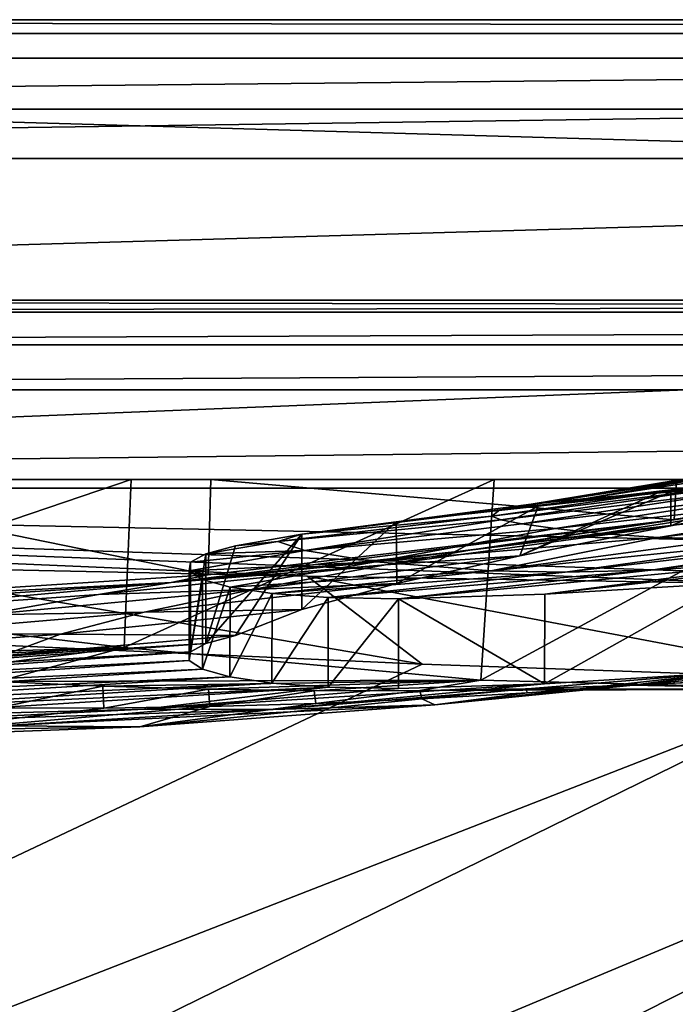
# Model space of a CAD drawing. Header units: metres. Extents: x -1004 to 0, y -708 to 0.
# Tile 25 of 93: x -739 to -666, y -110 to 0. Entities that reach past the tile are written whole.
import ezdxf

# ---------------------------------------------------------------- set-up
doc = ezdxf.new("R2010")
doc.units = ezdxf.units.M

msp = doc.modelspace()

# ---------------------------------------------------------------- linework, layer by layer
at = {"layer": 'top'}
for points in [[(-17.027203, -4.297202, 163.059692), (-987.0271, -4.297202, 163.059692), (-17.027203, -4.297202, 176.059937)], [(-987.0271, -4.297202, 163.059692), (-987.0271, -4.297202, 176.059692), (-17.027203, -4.297202, 176.059937)], [(-17.027203, -4.297202, 176.059937), (-987.0271, -4.297202, 176.059692), (-987.0271, -4.297202, 2050.059814)], [(-987.0271, -4.297202, 2063.059814), (-17.027203, -4.297202, 2063.059814), (-987.0271, -4.297202, 2050.059814)], [(-17.027203, -4.297202, 2063.059814), (-17.027203, -4.297202, 2050.059814), (-987.0271, -4.297202, 2050.059814)], [(-987.0271, -4.297202, 2050.059814), (-17.027203, -4.297202, 2050.059814), (-17.027203, -4.297202, 176.059937)], [(-17.027203, -4.297202, 2063.059814), (-987.0271, -4.297202, 2063.059814), (-51.027081, -31.297201, 2063.059814)], [(-51.027081, -31.297201, 2063.059814), (-987.0271, -4.297202, 2063.059814), (-953.0271, -31.297201, 2063.059814)], [(-17.027203, -4.297202, 163.059692), (-953.0271, -31.297201, 163.059692), (-987.0271, -4.297202, 163.059692)], [(-51.027081, -31.297201, 163.059692), (-953.0271, -31.297201, 163.059692), (-17.027203, -4.297202, 163.059692)], [(-51.027081, -31.297201, 2063.059814), (-953.0271, -31.297201, 2063.059814), (-56.027115, -32.636967, 2063.059814)], [(-953.0271, -31.297201, 2063.059814), (-948.0271, -32.636948, 2063.059814), (-56.027115, -32.636967, 2063.059814)], [(-953.0271, -31.297201, 163.059692), (-51.027081, -31.297201, 163.059692), (-948.0271, -32.636948, 163.059692)], [(-51.027081, -31.297201, 163.059692), (-56.027115, -32.636967, 163.059692), (-948.0271, -32.636948, 163.059692)], [(-56.027115, -32.636967, 2063.059814), (-948.0271, -32.636948, 2063.059814), (-944.366821, -36.297203, 2063.059814)], [(-948.0271, -32.636948, 163.059692), (-56.027115, -32.636967, 163.059692), (-944.366821, -36.297203, 163.059692)], [(-56.027115, -32.636967, 2063.059814), (-944.366821, -36.297203, 2063.059814), (-59.687374, -36.297272, 2063.059814)], [(-56.027115, -32.636967, 163.059692), (-59.687374, -36.297272, 163.059692), (-944.366821, -36.297203, 163.059692)], [(-944.366821, -36.297203, 2063.059814), (-943.0271, -41.297203, 2063.059814), (-59.687374, -36.297272, 2063.059814)], [(-944.366821, -36.297203, 163.059692), (-59.687374, -36.297272, 163.059692), (-943.0271, -41.297203, 163.059692)], [(-59.687374, -36.297272, 2063.059814), (-943.0271, -41.297203, 2063.059814), (-61.027081, -41.297325, 2063.059814)], [(-59.687374, -36.297272, 163.059692), (-61.027081, -41.297325, 163.059692), (-943.0271, -41.297203, 163.059692)], [(-943.0271, -41.297203, 2063.059814), (-943.0271, -51.297203, 2063.059814), (-61.027081, -41.297325, 2063.059814)], [(-943.0271, -41.297203, 163.059692), (-61.027081, -41.297325, 163.059692), (-943.0271, -51.297203, 163.059692)], [(-61.027081, -41.297325, 2063.059814), (-943.0271, -51.297203, 2063.059814), (-61.026958, -51.297203, 2063.059814)], [(-61.027081, -41.297325, 163.059692), (-61.026958, -51.297203, 163.059692), (-943.0271, -51.297203, 163.059692)], [(-640.829529, -48.120342, 1923.056763), (-675.462952, -53.445087, 1818.556274), (-626.076965, -44.951412, 1818.617554)], [(-626.076965, -44.951412, 1818.617554), (-675.462952, -53.445087, 1818.556274), (-633.373169, -46.15657, 1713.907837)], [(-681.615051, -54.059696, 1713.830444), (-685.128357, -54.707317, 1608.970215), (-637.526978, -47.207523, 1609.020386)], [(-637.526978, -47.207523, 1609.020386), (-685.128357, -54.707317, 1608.970215), (-662.211914, -52.003891, 1504.057007)], [(-675.462952, -53.445087, 1818.556274), (-681.615051, -54.059696, 1713.830444), (-633.373169, -46.15657, 1713.907837)], [(-633.373169, -46.15657, 1713.907837), (-681.615051, -54.059696, 1713.830444), (-637.526978, -47.207523, 1609.020386)], [(-640.829529, -48.120342, 1923.056763), (-666.014526, -52.694641, 1923.056885), (-675.462952, -53.445087, 1818.556274)], [(-666.014526, -52.694641, 1923.056885), (-635.649597, -47.850792, 1940.321289), (-645.294678, -49.900101, 1946.745972)], [(-666.014526, -52.694641, 1923.056885), (-640.829529, -48.120342, 1923.056763), (-635.649597, -47.850792, 1940.321289)], [(-652.577148, -51.539196, 1954.318237), (-666.014526, -52.694641, 1923.056885), (-645.294678, -49.900101, 1946.745972)], [(-61.026958, -51.297203, 163.059692), (-726.290894, -51.297203, 197.247162), (-943.0271, -51.297203, 163.059692)], [(-726.290894, -51.297203, 197.247162), (-767.234558, -51.297203, 193.941605), (-943.0271, -51.297203, 163.059692)], [(-769.87146, -51.297203, 2037.609009), (-507.81012, -51.297203, 2032.241211), (-943.0271, -51.297203, 2063.059814)], [(-507.81012, -51.297203, 2032.241211), (-454.791016, -51.297203, 2034.755859), (-943.0271, -51.297203, 2063.059814)], [(-943.0271, -51.297203, 2063.059814), (-454.791016, -51.297203, 2034.755859), (-61.026958, -51.297203, 2063.059814)], [(-770.159607, -65.319366, 2035.15332), (-717.685608, -61.972305, 2027.888794), (-769.87146, -51.297203, 2037.609009)], [(-769.87146, -51.297203, 2037.609009), (-717.685608, -61.972305, 2027.888794), (-717.379639, -51.297203, 2029.74585)], [(-717.379639, -51.297203, 2029.74585), (-560.64801, -51.297203, 2027.190918), (-769.87146, -51.297203, 2037.609009)], [(-560.64801, -51.297203, 2027.190918), (-507.81012, -51.297203, 2032.241211), (-769.87146, -51.297203, 2037.609009)], [(-727.075439, -70.062546, 204.031982), (-767.468323, -65.316795, 199.038956), (-726.290894, -51.297203, 197.247162)], [(-726.290894, -51.297203, 197.247162), (-767.468323, -65.316795, 199.038956), (-767.234558, -51.297203, 193.941605)], [(-687.228027, -73.702324, 211.318314), (-727.075439, -70.062546, 204.031982), (-685.753662, -51.297203, 203.297897)], [(-685.753662, -51.297203, 203.297897), (-727.075439, -70.062546, 204.031982), (-726.290894, -51.297203, 197.247162)], [(-685.753662, -51.297203, 203.297897), (-726.290894, -51.297203, 197.247162), (-61.026958, -51.297203, 163.059692)], [(-717.685608, -61.972305, 2027.888794), (-665.672119, -55.826614, 2018.356689), (-717.379639, -51.297203, 2029.74585)], [(-717.379639, -51.297203, 2029.74585), (-665.672119, -55.826614, 2018.356689), (-665.378967, -51.297203, 2019.108521)], [(-665.378967, -51.297203, 2019.108521), (-613.183472, -51.297203, 2019.616333), (-717.379639, -51.297203, 2029.74585)], [(-613.183472, -51.297203, 2019.616333), (-560.64801, -51.297203, 2027.190918), (-717.379639, -51.297203, 2029.74585)], [(-645.897888, -51.297203, 212.02446), (-647.987732, -74.70504, 220.283951), (-687.228027, -73.702324, 211.318314)], [(-645.897888, -51.297203, 212.02446), (-687.228027, -73.702324, 211.318314), (-685.753662, -51.297203, 203.297897)], [(-645.897888, -51.297203, 212.02446), (-685.753662, -51.297203, 203.297897), (-61.026958, -51.297203, 163.059692)], [(-657.854187, -53.027618, 1969.005981), (-666.014526, -52.694641, 1923.056885), (-652.577148, -51.539196, 1954.318237)], [(-665.672119, -55.826614, 2018.356689), (-652.62616, -53.833424, 2015.596313), (-665.378967, -51.297203, 2019.108521)], [(-685.128357, -54.707317, 1608.970215), (-686.006226, -55.402069, 1504.057129), (-662.211914, -52.003891, 1504.057007)], [(-662.211914, -52.003891, 1504.057007), (-686.006226, -55.402069, 1504.057129), (-661.103821, -52.326302, 1428.981689)], [(-686.006226, -55.402069, 1504.057129), (-685.008606, -55.813335, 1429.036133), (-661.103821, -52.326302, 1428.981689)], [(-661.103821, -52.326302, 1428.981689), (-685.008606, -55.813335, 1429.036133), (-658.515869, -52.630741, 1353.942505)], [(-685.008606, -55.813335, 1429.036133), (-682.6604, -56.256416, 1354.045044), (-658.515869, -52.630741, 1353.942505)], [(-667.533813, -52.857918, 1914.426514), (-666.014526, -52.694641, 1923.056885), (-682.894409, -59.835468, 1818.915405)], [(-682.894409, -59.835468, 1818.915405), (-666.014526, -52.694641, 1923.056885), (-666.014404, -56.4869, 1923.057007)], [(-658.515869, -52.630741, 1353.942505), (-682.6604, -56.256416, 1354.045044), (-654.440857, -53.044209, 1278.967163)], [(-666.014526, -52.694641, 1923.056885), (-667.533813, -52.857918, 1914.426514), (-675.462952, -53.445087, 1818.556274)], [(-666.014526, -52.694641, 1923.056885), (-657.854187, -53.027618, 1969.005981), (-666.014404, -56.4869, 1923.057007)], [(-666.014404, -56.4869, 1923.057007), (-649.693848, -53.3606, 2014.955078), (-688.458252, -59.184364, 1983.377441)], [(-649.693848, -53.3606, 2014.955078), (-652.62616, -53.833424, 2015.596313), (-688.458252, -59.184364, 1983.377441)], [(-688.458252, -59.184364, 1983.377441), (-652.62616, -53.833424, 2015.596313), (-665.672119, -55.826614, 2018.356689)], [(-680.852844, -54.281437, 1832.646729), (-667.533813, -52.857918, 1914.426514), (-682.894409, -59.835468, 1818.915405)], [(-682.6604, -56.256416, 1354.045044), (-678.953552, -56.799992, 1279.107666), (-654.440857, -53.044209, 1278.967163)], [(-675.462952, -53.445087, 1818.556274), (-680.852844, -54.281437, 1832.646729), (-681.615051, -54.059696, 1713.830444)], [(-675.462952, -53.445087, 1818.556274), (-667.533813, -52.857918, 1914.426514), (-680.852844, -54.281437, 1832.646729)], [(-654.440857, -53.044209, 1278.967163), (-678.953552, -56.799992, 1279.107666), (-648.876709, -53.449196, 1204.084961)], [(-678.953552, -56.799992, 1279.107666), (-673.88324, -57.344852, 1204.248535), (-648.876709, -53.449196, 1204.084961)], [(-648.876709, -53.449196, 1204.084961), (-673.88324, -57.344852, 1204.248535), (-641.822205, -53.707546, 1129.325806)], [(-673.88324, -57.344852, 1204.248535), (-667.445007, -57.777592, 1129.492065), (-641.822205, -53.707546, 1129.325806)], [(-641.822205, -53.707546, 1129.325806), (-667.445007, -57.777592, 1129.492065), (-633.275879, -53.682358, 1054.716309)], [(-667.445007, -57.777592, 1129.492065), (-659.634033, -57.985592, 1054.859985), (-633.275879, -53.682358, 1054.716309)], [(-666.014404, -56.4869, 1923.057007), (-657.854187, -53.027618, 1969.005981), (-649.693848, -53.3606, 2014.955078)], [(-696.68457, -56.03157, 1713.823242), (-707.235046, -57.402607, 1608.956421), (-685.128357, -54.707317, 1608.970215)], [(-685.128357, -54.707317, 1608.970215), (-707.235046, -57.402607, 1608.956421), (-686.006226, -55.402069, 1504.057129)], [(-680.852844, -54.281437, 1832.646729), (-696.68457, -56.03157, 1713.823242), (-681.615051, -54.059696, 1713.830444)], [(-681.615051, -54.059696, 1713.830444), (-696.68457, -56.03157, 1713.823242), (-685.128357, -54.707317, 1608.970215)], [(-696.68457, -56.03157, 1713.823242), (-680.852844, -54.281437, 1832.646729), (-696.628845, -62.909824, 1714.303833)], [(-680.852844, -54.281437, 1832.646729), (-682.894409, -59.835468, 1818.915405), (-696.628845, -62.909824, 1714.303833)], [(-688.458252, -59.184364, 1983.377441), (-665.672119, -55.826614, 2018.356689), (-721.803162, -62.80423, 1983.376099)], [(-665.672119, -55.826614, 2018.356689), (-717.685608, -61.972305, 2027.888794), (-721.803162, -62.80423, 1983.376099)], [(-707.235046, -57.402607, 1608.956421), (-709.903442, -58.230427, 1504.057129), (-686.006226, -55.402069, 1504.057129)], [(-686.006226, -55.402069, 1504.057129), (-709.903442, -58.230427, 1504.057129), (-685.008606, -55.813335, 1429.036133)], [(-709.903442, -58.230427, 1504.057129), (-706.90564, -59.232967, 1354.121948), (-685.008606, -55.813335, 1429.036133)], [(-707.235046, -57.402607, 1608.956421), (-696.68457, -56.03157, 1713.823242), (-707.204407, -65.838058, 1609.316162)], [(-696.68457, -56.03157, 1713.823242), (-696.628845, -62.909824, 1714.303833), (-707.204407, -65.838058, 1609.316162)], [(-685.008606, -55.813335, 1429.036133), (-706.90564, -59.232967, 1354.121948), (-682.6604, -56.256416, 1354.045044)], [(-639.875366, -57.283676, 906.060059), (-668.249573, -61.432766, 906.060059), (-619.546509, -55.234798, 784.684448)], [(-668.249573, -61.432766, 906.060059), (-649.846191, -60.211025, 784.734924), (-619.546509, -55.234798, 784.684448)], [(-706.90564, -59.232967, 1354.121948), (-678.953552, -56.799992, 1279.107666), (-682.6604, -56.256416, 1354.045044)], [(-706.90564, -59.232967, 1354.121948), (-699.000977, -60.52087, 1204.368042), (-678.953552, -56.799992, 1279.107666)], [(-699.000977, -60.52087, 1204.368042), (-673.88324, -57.344852, 1204.248535), (-678.953552, -56.799992, 1279.107666)], [(-682.894409, -59.835468, 1818.915405), (-666.014404, -56.4869, 1923.057007), (-697.872314, -60.852165, 1923.057007)], [(-666.014404, -56.4869, 1923.057007), (-688.458252, -59.184364, 1983.377441), (-697.872314, -60.852165, 1923.057007)], [(-714.610352, -58.718834, 1504.064331), (-717.944275, -59.611256, 1429.153809), (-709.903442, -58.230427, 1504.057129)], [(-709.903442, -58.230427, 1504.057129), (-717.944275, -59.611256, 1429.153809), (-706.90564, -59.232967, 1354.121948)], [(-714.610352, -58.718834, 1504.064331), (-707.235046, -57.402607, 1608.956421), (-717.940796, -69.609138, 1429.258301)], [(-717.940796, -69.609138, 1429.258301), (-707.235046, -57.402607, 1608.956421), (-714.610657, -68.717987, 1504.057129)], [(-707.235046, -57.402607, 1608.956421), (-707.204407, -65.838058, 1609.316162), (-714.610657, -68.717987, 1504.057129)], [(-707.235046, -57.402607, 1608.956421), (-714.610352, -58.718834, 1504.064331), (-709.903442, -58.230427, 1504.057129)], [(-673.88324, -57.344852, 1204.248535), (-699.000977, -60.52087, 1204.368042), (-667.445007, -57.777592, 1129.492065)], [(-699.000977, -60.52087, 1204.368042), (-686.134521, -61.499485, 1054.963257), (-667.445007, -57.777592, 1129.492065)], [(-667.445007, -57.777592, 1129.492065), (-686.134521, -61.499485, 1054.963257), (-659.634033, -57.985592, 1054.859985)], [(-659.634033, -57.985592, 1054.859985), (-686.134521, -61.499485, 1054.963257), (-650.445435, -57.857521, 980.373413)], [(-686.134521, -61.499485, 1054.963257), (-677.822876, -61.642269, 980.438477), (-650.445435, -57.857521, 980.373413)], [(-649.846191, -60.211025, 784.734924), (-680.100586, -64.13002, 784.502808), (-628.162292, -58.173946, 664.056458)], [(-680.100586, -64.13002, 784.502808), (-660.114258, -62.907749, 664.155151), (-628.162292, -58.173946, 664.056458)], [(-650.445435, -57.857521, 980.373413), (-677.822876, -61.642269, 980.438477), (-639.875366, -57.283676, 906.060059)], [(-677.822876, -61.642269, 980.438477), (-668.249573, -61.432766, 906.060059), (-639.875366, -57.283676, 906.060059)], [(-697.872314, -60.852165, 1923.057007), (-688.458252, -59.184364, 1983.377441), (-721.803162, -62.80423, 1983.376099)], [(-706.90564, -59.232967, 1354.121948), (-719.670044, -60.53735, 1354.189087), (-719.791931, -61.514797, 1279.30481)], [(-706.90564, -59.232967, 1354.121948), (-719.791931, -61.514797, 1279.30481), (-699.000977, -60.52087, 1204.368042)], [(-717.944275, -59.611256, 1429.153809), (-719.670044, -60.53735, 1354.189087), (-706.90564, -59.232967, 1354.121948)], [(-717.944275, -59.611256, 1429.153809), (-714.610352, -58.718834, 1504.064331), (-717.940796, -69.609138, 1429.258301)], [(-719.670044, -60.53735, 1354.189087), (-717.944275, -59.611256, 1429.153809), (-719.667603, -70.533867, 1354.405518)], [(-717.944275, -59.611256, 1429.153809), (-717.940796, -69.609138, 1429.258301), (-719.667603, -70.533867, 1354.405518)], [(-696.628845, -62.909824, 1714.303833), (-682.894409, -59.835468, 1818.915405), (-712.729614, -63.593075, 1818.842285)], [(-682.894409, -59.835468, 1818.915405), (-697.872314, -60.852165, 1923.057007), (-712.729614, -63.593075, 1818.842285)], [(-668.249573, -61.432766, 906.060059), (-696.427368, -64.645462, 906.080139), (-649.846191, -60.211025, 784.734924)], [(-696.427368, -64.645462, 906.080139), (-680.100586, -64.13002, 784.502808), (-649.846191, -60.211025, 784.734924)], [(-712.729614, -63.593075, 1818.842285), (-697.872314, -60.852165, 1923.057007), (-729.911133, -64.167885, 1923.057007)], [(-697.872314, -60.852165, 1923.057007), (-721.803162, -62.80423, 1983.376099), (-729.911133, -64.167885, 1923.057007)], [(-719.791931, -61.514797, 1279.30481), (-719.670044, -60.53735, 1354.189087), (-719.793945, -71.511093, 1279.533325)], [(-719.670044, -60.53735, 1354.189087), (-719.667603, -70.533867, 1354.405518), (-719.793945, -71.511093, 1279.533325)], [(-719.791931, -61.514797, 1279.30481), (-719.793945, -71.511093, 1279.533325), (-718.311523, -62.471367, 1204.434814)], [(-719.791931, -61.514797, 1279.30481), (-718.311523, -62.471367, 1204.434814), (-699.000977, -60.52087, 1204.368042)], [(-699.000977, -60.52087, 1204.368042), (-718.311523, -62.471367, 1204.434814), (-715.223633, -63.334442, 1129.498535)], [(-699.000977, -60.52087, 1204.368042), (-715.223633, -63.334442, 1129.498535), (-686.134521, -61.499485, 1054.963257)], [(-715.223633, -63.334442, 1129.498535), (-710.530701, -64.031853, 1054.644043), (-686.134521, -61.499485, 1054.963257)], [(-686.134521, -61.499485, 1054.963257), (-710.530701, -64.031853, 1054.644043), (-677.822876, -61.642269, 980.438477)], [(-677.822876, -61.642269, 980.438477), (-704.270996, -64.49144, 980.287476), (-668.249573, -61.432766, 906.060059)], [(-704.270996, -64.49144, 980.287476), (-696.427368, -64.645462, 906.080139), (-668.249573, -61.432766, 906.060059)], [(-721.803162, -62.80423, 1983.376099), (-717.685608, -61.972305, 2027.888794), (-770.159607, -65.319366, 2035.15332)], [(-719.793945, -71.511093, 1279.533325), (-718.318848, -72.46759, 1204.674927), (-718.311523, -62.471367, 1204.434814)], [(-718.311523, -62.471367, 1204.434814), (-718.318848, -72.46759, 1204.674927), (-715.223633, -63.334442, 1129.498535)], [(-710.530701, -64.031853, 1054.644043), (-704.270996, -64.49144, 980.287476), (-677.822876, -61.642269, 980.438477)], [(-762.079041, -66.424118, 1923.057007), (-721.803162, -62.80423, 1983.376099), (-794.323242, -67.614372, 1923.057007)], [(-794.323242, -67.614372, 1923.057007), (-721.803162, -62.80423, 1983.376099), (-770.159607, -65.319366, 2035.15332)], [(-729.911133, -64.167885, 1923.057007), (-721.803162, -62.80423, 1983.376099), (-762.079041, -66.424118, 1923.057007)], [(-724.833557, -66.139351, 1714.213013), (-712.729614, -63.593075, 1818.842285), (-742.723267, -66.426247, 1818.786743)], [(-712.729614, -63.593075, 1818.842285), (-729.911133, -64.167885, 1923.057007), (-742.723267, -66.426247, 1818.786743)], [(-707.204407, -65.838058, 1609.316162), (-696.628845, -62.909824, 1714.303833), (-724.833557, -66.139351, 1714.213013)], [(-696.628845, -62.909824, 1714.303833), (-712.729614, -63.593075, 1818.842285), (-724.833557, -66.139351, 1714.213013)], [(-718.318848, -72.46759, 1204.674927), (-715.242676, -73.329567, 1129.864136), (-715.223633, -63.334442, 1129.498535)], [(-715.223633, -63.334442, 1129.498535), (-715.242676, -73.329567, 1129.864136), (-710.530701, -64.031853, 1054.644043)], [(-659.628235, -72.843178, 664.056396), (-660.114258, -62.907749, 664.155151), (-680.135742, -74.130554, 784.733643)], [(-660.114258, -62.907749, 664.155151), (-680.100586, -64.13002, 784.502808), (-680.135742, -74.130554, 784.733643)], [(-742.723267, -66.426247, 1818.786743), (-729.911133, -64.167885, 1923.057007), (-762.079041, -66.424118, 1923.057007)], [(-715.242676, -73.329567, 1129.864136), (-710.566772, -74.026726, 1055.134644), (-710.530701, -64.031853, 1054.644043)], [(-710.530701, -64.031853, 1054.644043), (-710.566772, -74.026726, 1055.134644), (-704.270996, -64.49144, 980.287476)], [(-710.566772, -74.026726, 1055.134644), (-704.293152, -74.48896, 980.52063), (-704.270996, -64.49144, 980.287476)], [(-704.270996, -64.49144, 980.287476), (-704.293152, -74.48896, 980.52063), (-696.427368, -64.645462, 906.080139)], [(-704.293152, -74.48896, 980.52063), (-696.425049, -74.643692, 906.06012), (-696.427368, -64.645462, 906.080139)], [(-680.135742, -74.130554, 784.733643), (-680.100586, -64.13002, 784.502808), (-696.427368, -64.645462, 906.080139)], [(-696.427368, -64.645462, 906.080139), (-696.425049, -74.643692, 906.06012), (-680.135742, -74.130554, 784.733643)], [(-767.468323, -65.316795, 199.038956), (-727.075439, -70.062546, 204.031982), (-788.33136, -71.859062, 430.611725)], [(-714.610657, -68.717987, 1504.057129), (-707.204407, -65.838058, 1609.316162), (-734.164429, -68.583672, 1609.258667)], [(-707.204407, -65.838058, 1609.316162), (-724.833557, -66.139351, 1714.213013), (-734.164429, -68.583672, 1609.258667)], [(-734.164429, -68.583672, 1609.258667), (-724.833557, -66.139351, 1714.213013), (-753.168091, -68.546066, 1714.169556)], [(-724.833557, -66.139351, 1714.213013), (-742.723267, -66.426247, 1818.786743), (-753.168091, -68.546066, 1714.169556)], [(-753.168091, -68.546066, 1714.169556), (-761.225647, -70.588348, 1609.253296), (-734.164429, -68.583672, 1609.258667)], [(-761.225647, -70.588348, 1609.253296), (-740.707703, -70.995979, 1504.057129), (-734.164429, -68.583672, 1609.258667)], [(-734.164429, -68.583672, 1609.258667), (-740.707703, -70.995979, 1504.057129), (-714.610657, -68.717987, 1504.057129)], [(-740.707703, -70.995979, 1504.057129), (-717.940796, -69.609138, 1429.258301), (-714.610657, -68.717987, 1504.057129)], [(-788.33136, -71.859062, 430.611725), (-727.075439, -70.062546, 204.031982), (-776.553162, -72.404121, 430.611725)], [(-727.075439, -70.062546, 204.031982), (-764.767456, -72.889854, 430.611725), (-776.553162, -72.404121, 430.611725)], [(-719.667603, -70.533867, 1354.405518), (-717.940796, -69.609138, 1429.258301), (-769.436951, -73.357925, 1429.131714)], [(-717.940796, -69.609138, 1429.258301), (-740.707703, -70.995979, 1504.057129), (-769.436951, -73.357925, 1429.131714)], [(-727.075439, -70.062546, 204.031982), (-752.982056, -73.333992, 430.611725), (-764.767456, -72.889854, 430.611725)], [(-741.204712, -73.848633, 430.611725), (-752.982056, -73.333992, 430.611725), (-727.075439, -70.062546, 204.031982)], [(-687.228027, -73.702324, 211.318314), (-741.204712, -73.848633, 430.611725), (-727.075439, -70.062546, 204.031982)], [(-719.793945, -71.511093, 1279.533325), (-719.667603, -70.533867, 1354.405518), (-770.77417, -74.136597, 1354.12085)], [(-719.667603, -70.533867, 1354.405518), (-769.436951, -73.357925, 1429.131714), (-770.77417, -74.136597, 1354.12085)], [(-770.77417, -74.136597, 1354.12085), (-770.895203, -74.951553, 1279.092163), (-719.793945, -71.511093, 1279.533325)], [(-770.895203, -74.951553, 1279.092163), (-718.318848, -72.46759, 1204.674927), (-719.793945, -71.511093, 1279.533325)], [(-770.895203, -74.951553, 1279.092163), (-769.798767, -75.767975, 1204.112671), (-718.318848, -72.46759, 1204.674927)], [(-769.798767, -75.767975, 1204.112671), (-715.242676, -73.329567, 1129.864136), (-718.318848, -72.46759, 1204.674927)], [(-715.242676, -73.329567, 1129.864136), (-769.798767, -75.767975, 1204.112671), (-767.48407, -76.550682, 1129.250366)], [(-710.566772, -74.026726, 1055.134644), (-715.242676, -73.329567, 1129.864136), (-767.48407, -76.550682, 1129.250366)], [(-710.42334, -76.976013, 784.993225), (-659.628235, -72.843178, 664.056396), (-680.135742, -74.130554, 784.733643)], [(-692.373657, -76.46579, 664.056396), (-659.628235, -72.843178, 664.056396), (-710.42334, -76.976013, 784.993225)], [(-659.628235, -72.843178, 664.056396), (-692.373657, -76.46579, 664.056396), (-670.227173, -74.252205, 547.334473)], [(-659.628235, -72.843178, 664.056396), (-670.227173, -74.252205, 547.334473), (-659.391541, -72.940102, 662.833008)], [(-670.227173, -74.252205, 547.334473), (-658.444885, -73.222527, 547.334351), (-659.391541, -72.940102, 662.833008)], [(-658.658813, -73.718033, 430.611694), (-658.444885, -73.222527, 547.334351), (-670.227173, -74.252205, 547.334473)], [(-710.566772, -74.026726, 1055.134644), (-767.48407, -76.550682, 1129.250366), (-763.950317, -77.266449, 1054.573853)], [(-704.293152, -74.48896, 980.52063), (-710.566772, -74.026726, 1055.134644), (-763.950317, -77.266449, 1054.573853)], [(-763.950317, -77.266449, 1054.573853), (-759.196655, -77.88208, 980.152893), (-704.293152, -74.48896, 980.52063)], [(-759.196655, -77.88208, 980.152893), (-724.773132, -76.946068, 906.060059), (-704.293152, -74.48896, 980.52063)], [(-741.204712, -73.848633, 430.611725), (-687.228027, -73.702324, 211.318314), (-729.429932, -74.377953, 430.611725)], [(-741.158325, -76.815849, 547.334717), (-741.204712, -73.848633, 430.611725), (-729.429932, -74.377953, 430.611725)], [(-729.429932, -74.377953, 430.611725), (-729.322815, -76.824425, 547.334778), (-741.158325, -76.815849, 547.334717)], [(-729.429932, -74.377953, 430.611725), (-687.228027, -73.702324, 211.318314), (-717.643921, -74.725105, 430.611725)], [(-729.322815, -76.824425, 547.334778), (-729.429932, -74.377953, 430.611725), (-717.643921, -74.725105, 430.611725)], [(-724.773132, -76.946068, 906.060059), (-680.135742, -74.130554, 784.733643), (-696.425049, -74.643692, 906.06012)], [(-724.773132, -76.946068, 906.060059), (-710.42334, -76.976013, 784.993225), (-680.135742, -74.130554, 784.733643)], [(-704.293152, -74.48896, 980.52063), (-724.773132, -76.946068, 906.060059), (-696.425049, -74.643692, 906.06012)], [(-687.228027, -73.702324, 211.318314), (-705.849121, -74.889694, 430.611725), (-717.643921, -74.725105, 430.611725)], [(-705.849121, -74.889694, 430.611725), (-687.228027, -73.702324, 211.318314), (-694.049316, -74.871391, 430.611694)], [(-687.228027, -73.702324, 211.318314), (-647.987732, -74.70504, 220.283951), (-694.049316, -74.871391, 430.611694)], [(-694.049316, -74.871391, 430.611694), (-647.987732, -74.70504, 220.283951), (-682.248047, -74.669998, 430.611694)], [(-693.837891, -75.802979, 547.334717), (-694.049316, -74.871391, 430.611694), (-682.248047, -74.669998, 430.611694)], [(-682.025879, -75.113213, 547.334595), (-693.837891, -75.802979, 547.334717), (-682.248047, -74.669998, 430.611694)], [(-692.373657, -76.46579, 664.056396), (-682.025879, -75.113213, 547.334595), (-670.227173, -74.252205, 547.334473)], [(-647.987732, -74.70504, 220.283951), (-670.449768, -74.285515, 430.611694), (-682.248047, -74.669998, 430.611694)], [(-682.248047, -74.669998, 430.611694), (-670.449768, -74.285515, 430.611694), (-682.025879, -75.113213, 547.334595)], [(-682.025879, -75.113213, 547.334595), (-670.449768, -74.285515, 430.611694), (-670.227173, -74.252205, 547.334473)], [(-670.227173, -74.252205, 547.334473), (-670.449768, -74.285515, 430.611694), (-658.658813, -73.718033, 430.611694)], [(-670.449768, -74.285515, 430.611694), (-647.987732, -74.70504, 220.283951), (-658.658813, -73.718033, 430.611694)], [(-717.489319, -76.659393, 547.334778), (-729.322815, -76.824425, 547.334778), (-717.643921, -74.725105, 430.611725)], [(-705.659912, -76.318909, 547.334778), (-693.837891, -75.802979, 547.334717), (-725.295898, -78.904343, 664.056396)], [(-725.295898, -78.904343, 664.056396), (-693.837891, -75.802979, 547.334717), (-692.373657, -76.46579, 664.056396)], [(-717.643921, -74.725105, 430.611725), (-705.849121, -74.889694, 430.611725), (-717.489319, -76.659393, 547.334778)], [(-705.849121, -74.889694, 430.611725), (-705.659912, -76.318909, 547.334778), (-717.489319, -76.659393, 547.334778)], [(-705.849121, -74.889694, 430.611725), (-694.049316, -74.871391, 430.611694), (-705.659912, -76.318909, 547.334778)], [(-694.049316, -74.871391, 430.611694), (-693.837891, -75.802979, 547.334717), (-705.659912, -76.318909, 547.334778)], [(-693.837891, -75.802979, 547.334717), (-682.025879, -75.113213, 547.334595), (-692.373657, -76.46579, 664.056396)], [(-725.295898, -78.904343, 664.056396), (-758.330505, -80.147919, 664.056396), (-717.489319, -76.659393, 547.334778)], [(-758.330505, -80.147919, 664.056396), (-729.322815, -76.824425, 547.334778), (-717.489319, -76.659393, 547.334778)], [(-729.322815, -76.824425, 547.334778), (-758.330505, -80.147919, 664.056396), (-741.158325, -76.815849, 547.334717)], [(-725.295898, -78.904343, 664.056396), (-692.373657, -76.46579, 664.056396), (-740.853516, -78.803085, 785.687195)], [(-692.373657, -76.46579, 664.056396), (-710.42334, -76.976013, 784.993225), (-740.853516, -78.803085, 785.687195)], [(-717.489319, -76.659393, 547.334778), (-705.659912, -76.318909, 547.334778), (-725.295898, -78.904343, 664.056396)], [(-759.196655, -77.88208, 980.152893), (-753.222473, -78.362854, 906.060059), (-724.773132, -76.946068, 906.060059)], [(-753.222473, -78.362854, 906.060059), (-710.42334, -76.976013, 784.993225), (-724.773132, -76.946068, 906.060059)], [(-740.853516, -78.803085, 785.687195), (-710.42334, -76.976013, 784.993225), (-753.222473, -78.362854, 906.060059)], [(-725.295898, -78.904343, 664.056396), (-740.853516, -78.803085, 785.687195), (-771.371765, -79.603683, 786.816406)], [(-758.330505, -80.147919, 664.056396), (-725.295898, -78.904343, 664.056396), (-771.371765, -79.603683, 786.816406)]]:
    msp.add_3dface(points, dxfattribs=at)
at = {"layer": 'top0123459'}
for points in [[(0, 0), (-994.049377, -10), (-1004.049377, 0)], [(-1002.522156, -1.527202, 175), (-1.527202, -1.527202, 175), (-1004.049377, 0)], [(-1.527202, -1.527202, 175), (0, 0), (-1004.049377, 0)], [(-10, -10), (-994.049377, -10), (0, 0)], [(-1002.522156, -1.527202, 175), (-980.601746, -15.487401, 175), (-1.527202, -1.527202, 175)], [(-980.601746, -15.487401, 175), (-23.447599, -15.487401, 175), (-1.527202, -1.527202, 175)], [(-994.049377, -10, 90), (-994.049377, -10), (-10, -10, 90)], [(-994.049377, -10), (-10, -10), (-10, -10, 90)], [(-10, -10, 90), (-787.024658, -653.266907, 90), (-994.049377, -10, 90)], [(-217.024689, -653.266907, 90), (-787.024658, -653.266907, 90), (-10, -10, 90)], [(-980.601746, -15.487401, 163.059708), (-936.825439, -52.298347, 163.059708), (-23.447599, -15.487401, 163.059708)], [(-980.601746, -15.487401, 163.059708), (-23.447599, -15.487401, 163.059708), (-980.601746, -15.487401, 175)], [(-23.447599, -15.487401, 163.059708), (-23.447599, -15.487401, 175), (-980.601746, -15.487401, 175)], [(-936.825439, -52.298347, 163.059708), (-67.223724, -52.298347, 163.059708), (-23.447599, -15.487401, 163.059708)], [(-655.475037, -62.955688, 140.056442), (-604.328857, -63.554558, 140.04599), (-936.825439, -52.298347, 163.059708)], [(-604.328857, -63.554558, 140.04599), (-399.720367, -63.554554, 140.046005), (-936.825439, -52.298347, 163.059708)], [(-936.825439, -52.298347, 163.059708), (-399.720367, -63.554554, 140.046005), (-67.223724, -52.298347, 163.059708)], [(-655.475037, -62.955688, 140.056442), (-936.825439, -52.298347, 163.059708), (-706.614014, -62.117355, 140.071075)], [(-936.825439, -52.298347, 163.059708), (-757.743408, -61.039642, 140.08989), (-706.614014, -62.117355, 140.071075)], [(-757.743408, -61.039642, 140.08989), (-741.71167, -69.780937, 117.120087), (-693.802979, -71.936363, 117.082466)], [(-757.743408, -61.039642, 140.08989), (-693.802979, -71.936363, 117.082466), (-706.614014, -62.117355, 140.071075)], [(-693.802979, -71.936363, 117.082466), (-645.875183, -73.613029, 117.0532), (-706.614014, -62.117355, 140.071075)], [(-706.614014, -62.117355, 140.071075), (-645.875183, -73.613029, 117.0532), (-655.475037, -62.955688, 140.056442)], [(-741.71167, -69.780937, 117.120087), (-939.295715, -187.940216, 115.05761), (-693.802979, -71.936363, 117.082466)], [(-939.295715, -187.940216, 115.05761), (-645.875183, -73.613029, 117.0532), (-693.802979, -71.936363, 117.082466)], [(-939.295715, -187.940216, 115.05761), (-941.707825, -218.630936, 114.521904), (-645.875183, -73.613029, 117.0532)], [(-941.707825, -218.630936, 114.521904), (-597.932983, -74.810768, 117.032295), (-645.875183, -73.613029, 117.0532)], [(-943.563782, -249.360291, 113.985519), (-944.863037, -280.118225, 113.448639), (-597.932983, -74.810768, 117.032295)], [(-597.932983, -74.810768, 117.032295), (-944.863037, -280.118225, 113.448639), (-514.138, -508.234344, 109.46685)], [(-941.707825, -218.630936, 114.521904), (-943.563782, -249.360291, 113.985519), (-597.932983, -74.810768, 117.032295)]]:
    msp.add_3dface(points, dxfattribs=at)

doc.saveas('drawing.dxf')
